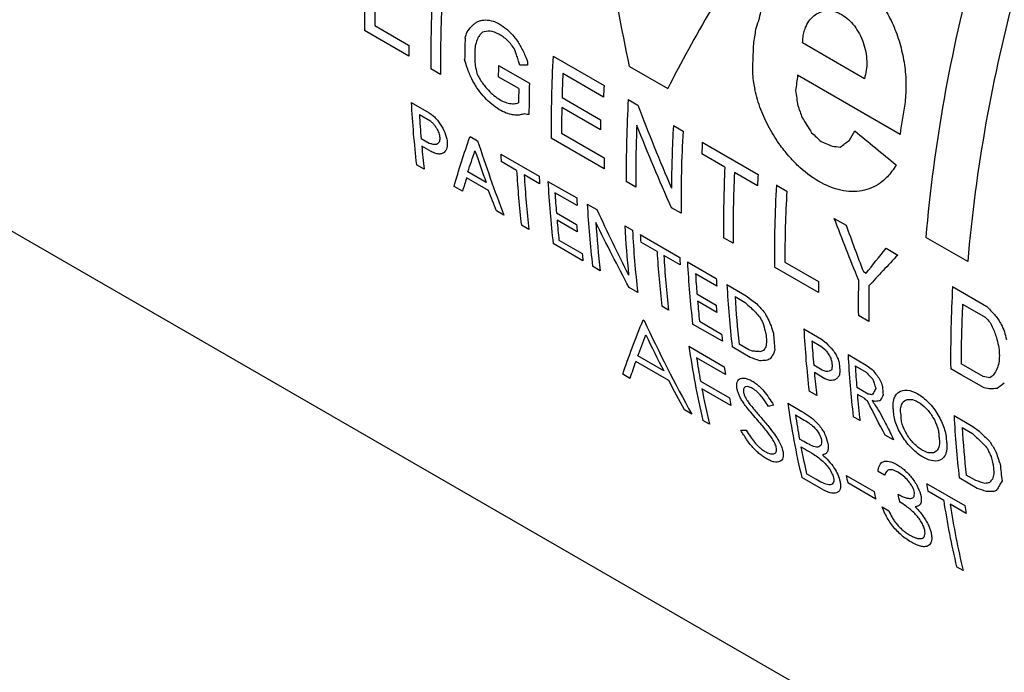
# Model space of a CAD drawing. Header units: inches. Extents: x 1 to 129, y 1 to 99.
# Tile 19 of 27: x 14.104 to 14.901, y 12.981 to 13.51. Entities that reach past the tile are written whole.
import ezdxf

# ---------------------------------------------------------------- set-up
doc = ezdxf.new("R2010")
doc.units = ezdxf.units.IN
doc.header["$LTSCALE"] = 2
doc.header["$MEASUREMENT"] = 0

msp = doc.modelspace()

# ---------------------------------------------------------------- linework, layer by layer
for p, q in [((14.39132, 13.50484), (14.41863, 13.48907)), ((14.41869, 13.48011), (14.38286, 13.50079)), ((14.78787, 13.46184), (14.73776, 13.49077)), ((14.4914, 13.47265), (14.5164, 13.45821)), ((14.53564, 13.48007), (14.57697, 13.45621)), ((14.44443, 13.46525), (14.43664, 13.46975)), ((14.57649, 13.44695), (14.54361, 13.46593)), ((14.59762, 13.47162), (14.62849, 13.4538)), ((14.81675, 13.4167), (14.73377, 13.46461)), ((14.50779, 13.45388), (14.49121, 13.46346)), ((13.91785, 13.44166), (15.56665, 12.48982)), ((14.42068, 13.44255), (14.43531, 13.4341)), ((14.54288, 13.44659), (14.57414, 13.42854)), ((14.59649, 13.44494), (14.60423, 13.44047)), ((14.42728, 13.43282), (14.43566, 13.42798)), ((14.51339, 13.43297), (14.51208, 13.43338)), ((14.57395, 13.42049), (14.54268, 13.43854)), ((14.54249, 13.41757), (14.57696, 13.39767)), ((14.6331, 13.42381), (14.64089, 13.41931)), ((14.43536, 13.40925), (14.42871, 13.41309)), ((14.46837, 13.41502), (14.47447, 13.4115)), ((14.57702, 13.3887), (14.5341, 13.41349)), ((14.65653, 13.41028), (14.70166, 13.38423)), ((14.75281, 13.41086), (14.7616, 13.40715)), ((14.43687, 13.40276), (14.42923, 13.40717)), ((14.67479, 13.3902), (14.65605, 13.40102)), ((14.49319, 13.40069), (14.52436, 13.3827)), ((14.50605, 13.38735), (14.49353, 13.39457)), ((14.43117, 13.38847), (14.42491, 13.39208)), ((14.48141, 13.37774), (14.46664, 13.38626)), ((14.70118, 13.37497), (14.68256, 13.38572)), ((14.48341, 13.37106), (14.46558, 13.38135)), ((14.52471, 13.37658), (14.51222, 13.38379)), ((14.53143, 13.37861), (14.55477, 13.36514)), ((14.60269, 13.37388), (14.59494, 13.37836)), ((14.46223, 13.37054), (14.45537, 13.3745)), ((14.55512, 13.35902), (14.53717, 13.36939)), ((14.71653, 13.37564), (14.725, 13.37075)), ((14.49583, 13.35114), (14.4897, 13.35468)), ((14.53831, 13.35302), (14.55468, 13.34357)), ((14.56336, 13.36018), (14.57114, 13.35569)), ((14.63935, 13.35272), (14.63156, 13.35722)), ((14.55517, 13.33762), (14.53881, 13.34706)), ((14.76346, 13.34855), (14.77302, 13.34303)), ((14.5161, 13.33944), (14.50993, 13.343)), ((14.59372, 13.34266), (14.59995, 13.33906)), ((14.54039, 13.33087), (14.55916, 13.32004)), ((14.60628, 13.3354), (14.63821, 13.31698)), ((14.61986, 13.32165), (14.60663, 13.32928)), ((14.6815, 13.32839), (14.67373, 13.33288)), ((14.87153, 13.3135), (14.8376, 13.33308)), ((14.55981, 13.31421), (14.53566, 13.32815)), ((14.80542, 13.32432), (14.81484, 13.31889)), ((14.63855, 13.31086), (14.6253, 13.3185)), ((14.64445, 13.31337), (14.66782, 13.29988)), ((14.7234, 13.31313), (14.75071, 13.29737)), ((14.57381, 13.30612), (14.56759, 13.30972)), ((14.75077, 13.2884), (14.71499, 13.30906)), ((14.78701, 13.30544), (14.78922, 13.30417)), ((14.66816, 13.29376), (14.65102, 13.30366)), ((14.60418, 13.28859), (14.5972, 13.29262)), ((14.67647, 13.29489), (14.692, 13.28592)), ((14.85928, 13.29323), (14.8871, 13.27717)), ((14.65217, 13.28729), (14.66775, 13.2783)), ((14.66825, 13.27234), (14.65267, 13.28134)), ((14.68304, 13.28518), (14.69127, 13.28042)), ((14.692, 13.28592), (14.69664, 13.28235)), ((14.69664, 13.28235), (14.70069, 13.27924)), ((14.62918, 13.27416), (14.62374, 13.2773)), ((14.86732, 13.27905), (14.8858, 13.26839)), ((14.60861, 13.26627), (14.60937, 13.26583)), ((14.79141, 13.26494), (14.78294, 13.26983)), ((14.67284, 13.24895), (14.64868, 13.2629)), ((14.65425, 13.26515), (14.67219, 13.25479)), ((14.73879, 13.25891), (14.75314, 13.25062)), ((14.74534, 13.24921), (14.7526, 13.24502)), ((14.75314, 13.25062), (14.75677, 13.24763)), ((14.64563, 13.2449), (14.67434, 13.22832)), ((14.6954, 13.23593), (14.68069, 13.24442)), ((14.69413, 13.24212), (14.68626, 13.24667)), ((14.69721, 13.24101), (14.69413, 13.24212)), ((14.7526, 13.24502), (14.75627, 13.24211)), ((14.6253, 13.2249), (14.60425, 13.23706)), ((14.67528, 13.22198), (14.65187, 13.2355)), ((14.77458, 13.23825), (14.78938, 13.22971)), ((14.62932, 13.21717), (14.60261, 13.23259)), ((14.75373, 13.22546), (14.74676, 13.22948)), ((14.75682, 13.22439), (14.75373, 13.22546)), ((14.78042, 13.22896), (14.78923, 13.22387)), ((14.78938, 13.22971), (14.79409, 13.22609)), ((14.86626, 13.22173), (14.85774, 13.22665)), ((14.88403, 13.2204), (14.86621, 13.23069)), ((14.59783, 13.21891), (14.59205, 13.22224)), ((14.75582, 13.21863), (14.74729, 13.22356)), ((14.75976, 13.21705), (14.75582, 13.21863)), ((14.88474, 13.21115), (14.86626, 13.22173)), ((14.65501, 13.21669), (14.67843, 13.20317)), ((14.67958, 13.19699), (14.65616, 13.2105)), ((14.79096, 13.20616), (14.78165, 13.21154)), ((14.74922, 13.20486), (14.74302, 13.20844)), ((14.78806, 13.20243), (14.78213, 13.20585)), ((14.72571, 13.19867), (14.73721, 13.19203)), ((14.79661, 13.20021), (14.79401, 13.20098)), ((14.64796, 13.18996), (14.64221, 13.19328)), ((14.73194, 13.18927), (14.73912, 13.18512)), ((14.7843, 13.18461), (14.77881, 13.18778)), ((14.86043, 13.18869), (14.87563, 13.17991)), ((14.66231, 13.18168), (14.65702, 13.18473)), ((14.86702, 13.17896), (14.87542, 13.17412)), ((14.87563, 13.17991), (14.88068, 13.17611)), ((14.73878, 13.16764), (14.73523, 13.16969)), ((14.8113, 13.16893), (14.80475, 13.17271)), ((14.73639, 13.16351), (14.73989, 13.16148)), ((14.75304, 13.1293), (14.7371, 13.1385)), ((14.74853, 13.13709), (14.741, 13.14144)), ((14.77309, 13.14026), (14.79576, 13.12718)), ((14.80421, 13.14039), (14.79892, 13.14345)), ((14.87931, 13.12967), (14.86466, 13.13813)), ((14.87799, 13.13598), (14.87025, 13.14045)), ((14.79698, 13.12105), (14.77432, 13.13414)), ((14.83827, 13.13369), (14.86925, 13.11581)), ((14.85206, 13.11993), (14.83922, 13.12734)), ((14.80231, 13.11463), (14.8076, 13.11158)), ((14.87019, 13.10946), (14.85735, 13.11687)), ((14.8678, 13.06306), (14.86251, 13.06611))]:
    msp.add_line(p, q)
for centre, radius, start, end in [((15.36405, 13.51139), 0.98124, 176.72906, 180.61882), ((15.3805, 13.50619), 0.98919, 176.73881, 180.07808), ((16.09539, 13.22494), 1.26243, 164.78557, 175.08609), ((16.12932, 13.20536), 1.26243, 164.78557, 175.08609), ((15.41782, 13.48034), 0.98124, 176.72906, 180.61882), ((15.42562, 13.47584), 0.98124, 176.72906, 180.61882), ((15.89899, 13.31552), 1.21368, 171.17647, 171.73752), ((15.35073, 13.49079), 0.9321, 180.10584, 180.65689), ((15.44391, 13.46429), 0.98001, 178.21736, 179.22716), ((15.45404, 13.45956), 0.98206, 178.35467, 178.95221), ((15.46701, 13.44866), 0.97591, 178.59159, 179.1314), ((15.52338, 13.43435), 1.00921, 177.67989, 177.81731), ((15.51528, 13.42408), 0.98124, 176.72906, 180.61882), ((15.54922, 13.41813), 1.00675, 177.2783, 178.3801), ((15.90893, 13.29827), 1.18688, 171.94341, 172.54733), ((15.47788, 13.43449), 0.96177, 178.5866, 180.10079), ((15.46553, 13.43936), 0.95785, 179.13091, 179.82845), ((15.60678, 13.39802), 1.03145, 176.76568, 177.28067), ((15.23601, 13.48544), 0.81646, 183.01118, 186.56575), ((15.57613, 13.38896), 0.98124, 176.72906, 180.61882), ((16.02309, 13.24589), 1.21838, 170.69605, 171.94062), ((15.2585, 13.4829), 0.83272, 183.44818, 184.80934), ((15.50045, 13.41929), 0.95796, 178.84829, 180.10262), ((15.55688, 13.40079), 0.98313, 178.38261, 178.85168), ((15.57004, 13.38461), 0.96741, 177.65946, 180.63503), ((15.6268, 13.3673), 0.99531, 176.74526, 179.66495), ((15.62053, 13.36332), 0.98124, 176.72906, 180.61882), ((15.68634, 13.35209), 1.03145, 176.76568, 177.28067), ((15.21578, 13.47916), 0.78984, 185.22929, 186.59292), ((15.34697, 13.44606), 0.85499, 183.04157, 183.45234), ((15.50906, 13.39939), 0.9321, 180.10584, 180.65689), ((15.31594, 13.43587), 0.81134, 183.42864, 186.57275), ((15.64709, 13.34355), 0.97342, 177.25317, 180.62848), ((15.65486, 13.33907), 0.97342, 177.25317, 180.62848), ((15.32211, 13.43231), 0.81134, 183.42864, 186.57275), ((15.37815, 13.42806), 0.85499, 183.04157, 183.45234), ((15.34676, 13.4215), 0.81646, 183.01118, 186.56575), ((15.73146, 13.32603), 1.03145, 176.76568, 177.28067), ((15.37128, 13.41967), 0.83563, 183.44963, 184.57476), ((15.69617, 13.31966), 0.98124, 176.72906, 180.61882), ((15.71258, 13.31448), 0.98919, 176.73881, 180.07808), ((15.40856, 13.41051), 0.85499, 183.04157, 183.45234), ((15.37869, 13.40307), 0.81646, 183.01118, 186.56575), ((15.33343, 13.4165), 0.79764, 184.99384, 186.1622), ((15.37554, 13.39857), 0.80704, 183.78291, 186.57799), ((15.36863, 13.40874), 0.81656, 184.57749, 184.99675), ((15.41809, 13.38619), 0.82552, 183.02288, 185.81445), ((15.41528, 13.38195), 0.81646, 183.01118, 186.56575), ((15.46007, 13.38077), 0.85499, 183.04157, 183.45234), ((15.42975, 13.37017), 0.81134, 183.42864, 186.57275), ((15.33366, 13.4037), 0.779, 186.16512, 186.59705), ((15.4352, 13.36703), 0.81134, 183.42864, 186.57275), ((15.49199, 13.36234), 0.85499, 183.04157, 183.45234), ((15.45978, 13.35626), 0.81646, 183.01118, 186.56575), ((15.48513, 13.35394), 0.83563, 183.44963, 184.57476), ((15.5216, 13.34525), 0.85499, 183.04157, 183.45234), ((15.68281, 13.29909), 0.9321, 180.10584, 180.65689), ((15.73218, 13.2806), 0.9493, 178.90077, 180.64989), ((15.49179, 13.33778), 0.81646, 183.01118, 186.56575), ((15.74064, 13.27571), 0.9493, 178.90077, 180.64989), ((15.83892, 13.23725), 0.98124, 176.72906, 180.61882), ((15.44728, 13.35077), 0.79764, 184.99384, 186.1622), ((15.498, 13.33409), 0.81643, 183.43476, 186.14715), ((15.48171, 13.34346), 0.81656, 184.57749, 184.99675), ((15.84755, 13.23217), 0.98134, 177.26156, 180.08624), ((15.55412, 13.3018), 0.81646, 183.01118, 186.56575), ((15.44669, 13.33845), 0.779, 186.16512, 186.59705), ((15.5222, 13.32023), 0.81678, 184.55978, 184.99671), ((15.52907, 13.31658), 0.81725, 184.28607, 185.23161), ((15.57655, 13.29929), 0.83272, 183.44818, 184.80934), ((15.32635, 13.34264), 0.6877, 188.17139, 193.27474), ((15.35559, 13.34352), 0.71196, 188.72716, 190.26145), ((15.58991, 13.28114), 0.81646, 183.01118, 186.56575), ((15.39967, 13.33324), 0.73288, 188.23045, 188.7321), ((15.59269, 13.29029), 0.83325, 183.99271, 184.22281), ((15.59963, 13.28678), 0.83401, 183.86668, 184.28783), ((15.61362, 13.27918), 0.83471, 183.4492, 184.64832), ((15.53384, 13.29555), 0.78984, 185.22929, 186.59292), ((15.30741, 13.33443), 0.66294, 190.77379, 193.32146), ((15.63772, 13.26673), 0.83701, 183.71526, 184.199), ((15.35887, 13.32642), 0.69151, 190.26642, 190.78789), ((15.57104, 13.27553), 0.79198, 185.04688, 186.59161), ((15.40642, 13.29641), 0.6877, 188.17139, 193.27474), ((15.43503, 13.29719), 0.71132, 188.72668, 190.32588), ((15.67567, 13.23157), 0.81637, 183.01105, 186.57289), ((15.68198, 13.22788), 0.81643, 183.43476, 186.14715), ((15.39169, 13.28905), 0.66722, 190.84551, 192.78144), ((15.70466, 13.21377), 0.81506, 184.61173, 185.0863), ((15.43703, 13.26993), 0.67648, 191.05053, 191.57969), ((15.56361, 13.2386), 0.73288, 188.23045, 188.7321), ((15.45969, 13.25684), 0.67648, 191.05053, 191.57969), ((15.49685, 13.24771), 0.69278, 190.2016, 190.72243), ((15.52692, 13.223), 0.68269, 188.68426, 193.28652), ((15.53221, 13.21995), 0.68269, 188.68426, 193.28652), ((15.59458, 13.22072), 0.73288, 188.23045, 188.7321)]:
    msp.add_arc(centre, radius, start, end)
for points in [[(14.59762, 13.47162), (14.58439, 13.53362), (14.57507, 13.59744), (14.56955, 13.66219)], [(14.7045, 13.58429), (14.67533, 13.53957), (14.64995, 13.49578), (14.62849, 13.4538)], [(14.46589, 13.49983), (14.46719, 13.50137), (14.46851, 13.50291), (14.46983, 13.50445)], [(14.70191, 13.50844), (14.70116, 13.50619), (14.70041, 13.50394), (14.69967, 13.50169)], [(14.70277, 13.51097), (14.70248, 13.51013), (14.7022, 13.50928), (14.70191, 13.50844)], [(14.46437, 13.49478), (14.46487, 13.49646), (14.46538, 13.49814), (14.46589, 13.49983)], [(14.47635, 13.49751), (14.47575, 13.49661), (14.47515, 13.49572), (14.47456, 13.49483)], [(14.47837, 13.49952), (14.47769, 13.49885), (14.47702, 13.49818), (14.47635, 13.49751)], [(14.47337, 13.49099), (14.47304, 13.48991), (14.47271, 13.48884), (14.47239, 13.48776)], [(14.47456, 13.49483), (14.47416, 13.49354), (14.47376, 13.49226), (14.47337, 13.49099)], [(14.6979, 13.48994), (14.69771, 13.48559), (14.69754, 13.48126), (14.69739, 13.47693)], [(14.50577, 13.48211), (14.50543, 13.48316), (14.5051, 13.48421), (14.50476, 13.48526)], [(14.50639, 13.48017), (14.50618, 13.48082), (14.50597, 13.48146), (14.50577, 13.48211)], [(14.46604, 13.47052), (14.46535, 13.47285), (14.46467, 13.47518), (14.46399, 13.47751)], [(14.47215, 13.47752), (14.47227, 13.47588), (14.47239, 13.47423), (14.47251, 13.47259)], [(14.47251, 13.47259), (14.47297, 13.47038), (14.47344, 13.46818), (14.47391, 13.46597)], [(14.50768, 13.47616), (14.50725, 13.47749), (14.50682, 13.47883), (14.50639, 13.48017)], [(14.50878, 13.47281), (14.50841, 13.47392), (14.50805, 13.47504), (14.50768, 13.47616)], [(14.51489, 13.47278), (14.51285, 13.47279), (14.51081, 13.4728), (14.50878, 13.47281)], [(14.51306, 13.48047), (14.5137, 13.47872), (14.51434, 13.47696), (14.51499, 13.4752)], [(14.69739, 13.47693), (14.69726, 13.47309), (14.69715, 13.46925), (14.69706, 13.46543)], [(14.46968, 13.46177), (14.46846, 13.46468), (14.46724, 13.4676), (14.46604, 13.47052)], [(14.69706, 13.46543), (14.6974, 13.46315), (14.69775, 13.46087), (14.69811, 13.45859)], [(14.69811, 13.45859), (14.69838, 13.45672), (14.69866, 13.45484), (14.69894, 13.45297)], [(14.73208, 13.45221), (14.73268, 13.44813), (14.73329, 13.44404), (14.73392, 13.43997)], [(14.51611, 13.4328), (14.5152, 13.43286), (14.5143, 13.43291), (14.51339, 13.43297)], [(14.60423, 13.44047), (14.61289, 13.41779), (14.62198, 13.39533), (14.63151, 13.37312)], [(14.73392, 13.43997), (14.73508, 13.43671), (14.73625, 13.43345), (14.73742, 13.43019)], [(14.73742, 13.43019), (14.73997, 13.42614), (14.74253, 13.42209), (14.7451, 13.41804)], [(14.63156, 13.35722), (14.62175, 13.37927), (14.61237, 13.40158), (14.60344, 13.42411)], [(14.7451, 13.41804), (14.74767, 13.41565), (14.75024, 13.41325), (14.75281, 13.41086)], [(14.77571, 13.41196), (14.77715, 13.41447), (14.77861, 13.41699), (14.78007, 13.41951)], [(14.78007, 13.41951), (14.79121, 13.41033), (14.80236, 13.40115), (14.81351, 13.39197)], [(14.43702, 13.40901), (14.43647, 13.40909), (14.43592, 13.40917), (14.43536, 13.40925)], [(14.45537, 13.3745), (14.4592, 13.38766), (14.46353, 13.40118), (14.46837, 13.41502)], [(14.47447, 13.4115), (14.48109, 13.39105), (14.48821, 13.37092), (14.49583, 13.35114)], [(14.7683, 13.40638), (14.77076, 13.40823), (14.77323, 13.41009), (14.77571, 13.41196)], [(14.46664, 13.38626), (14.46846, 13.39193), (14.47037, 13.39767), (14.47236, 13.40346)], [(14.47236, 13.40346), (14.47529, 13.39483), (14.47831, 13.38625), (14.48141, 13.37774)], [(14.7616, 13.40715), (14.76383, 13.40689), (14.76607, 13.40663), (14.7683, 13.40638)], [(14.46558, 13.38135), (14.46443, 13.37772), (14.46331, 13.37412), (14.46223, 13.37054)], [(14.4897, 13.35468), (14.48757, 13.36011), (14.48547, 13.36557), (14.48341, 13.37106)], [(14.57114, 13.35569), (14.57939, 13.33777), (14.58795, 13.32006), (14.59682, 13.30256)], [(14.5972, 13.29262), (14.58792, 13.30998), (14.57894, 13.32755), (14.57026, 13.34533)], [(14.78306, 13.29881), (14.77629, 13.31526), (14.76975, 13.33185), (14.76346, 13.34855)], [(14.77302, 13.34303), (14.77755, 13.33043), (14.78221, 13.3179), (14.78701, 13.30544)], [(14.78922, 13.30417), (14.79448, 13.31081), (14.79988, 13.31753), (14.80542, 13.32432)], [(14.81484, 13.31889), (14.80683, 13.31044), (14.79906, 13.30212), (14.79152, 13.29392)], [(14.69127, 13.28042), (14.69277, 13.27903), (14.69426, 13.27763), (14.69575, 13.27623)], [(14.69575, 13.27623), (14.69707, 13.275), (14.69839, 13.27377), (14.69971, 13.27254)], [(14.70069, 13.27924), (14.7028, 13.27683), (14.70493, 13.27443), (14.70705, 13.27202)], [(14.8871, 13.27717), (14.88842, 13.27574), (14.88974, 13.27431), (14.89105, 13.27288)], [(14.59205, 13.22224), (14.59677, 13.23626), (14.60229, 13.25095), (14.60861, 13.26627)], [(14.60937, 13.26583), (14.62143, 13.23991), (14.63429, 13.2146), (14.64796, 13.18996)], [(14.69971, 13.27254), (14.70076, 13.27129), (14.70181, 13.27003), (14.70287, 13.26877)], [(14.70287, 13.26877), (14.70377, 13.26717), (14.70467, 13.26557), (14.70557, 13.26397)], [(14.70705, 13.27202), (14.70792, 13.27041), (14.70879, 13.26879), (14.70966, 13.26718)], [(14.70966, 13.26718), (14.71049, 13.26529), (14.71133, 13.26341), (14.71218, 13.26152)], [(14.8858, 13.26839), (14.88707, 13.26695), (14.88834, 13.26552), (14.88961, 13.26408)], [(14.70557, 13.26397), (14.70621, 13.26167), (14.70685, 13.25937), (14.7075, 13.25707)], [(14.71218, 13.26152), (14.71282, 13.25951), (14.71346, 13.25751), (14.71411, 13.2555)], [(14.60425, 13.23706), (14.60631, 13.24263), (14.60848, 13.2483), (14.61077, 13.25405)], [(14.61077, 13.25405), (14.6155, 13.24424), (14.62034, 13.23452), (14.6253, 13.2249)], [(14.7075, 13.25707), (14.70767, 13.25648), (14.70784, 13.25589), (14.70801, 13.25529)], [(14.70611, 13.24147), (14.70515, 13.24115), (14.7042, 13.24084), (14.70325, 13.24052)], [(14.70806, 13.2444), (14.70741, 13.24342), (14.70675, 13.24244), (14.70611, 13.24147)], [(14.70853, 13.24909), (14.70837, 13.24752), (14.70821, 13.24596), (14.70806, 13.2444)], [(14.71523, 13.24206), (14.71484, 13.24093), (14.71445, 13.23979), (14.71407, 13.23865)], [(14.75627, 13.24211), (14.75686, 13.24124), (14.75744, 13.24037), (14.75803, 13.23951)], [(14.75677, 13.24763), (14.75862, 13.2457), (14.76047, 13.24377), (14.76232, 13.24185)], [(14.76232, 13.24185), (14.76316, 13.24055), (14.764, 13.23925), (14.76484, 13.23795)], [(14.70299, 13.23317), (14.70046, 13.23409), (14.69793, 13.23501), (14.6954, 13.23593)], [(14.70026, 13.24062), (14.69924, 13.24075), (14.69822, 13.24088), (14.69721, 13.24101)], [(14.70325, 13.24052), (14.70225, 13.24055), (14.70125, 13.24059), (14.70026, 13.24062)], [(14.70808, 13.23334), (14.70638, 13.23328), (14.70469, 13.23323), (14.70299, 13.23317)], [(14.71148, 13.23466), (14.71034, 13.23422), (14.70921, 13.23378), (14.70808, 13.23334)], [(14.71407, 13.23865), (14.7132, 13.23732), (14.71234, 13.23599), (14.71148, 13.23466)], [(14.75803, 13.23951), (14.75839, 13.23898), (14.75875, 13.23845), (14.7591, 13.23793)], [(14.7591, 13.23793), (14.75958, 13.23706), (14.76005, 13.23619), (14.76053, 13.23533)], [(14.76053, 13.23533), (14.76084, 13.23431), (14.76115, 13.23329), (14.76146, 13.23227)], [(14.76484, 13.23795), (14.7654, 13.23676), (14.76595, 13.23556), (14.76652, 13.23436)], [(14.76652, 13.23436), (14.76685, 13.23308), (14.76718, 13.23181), (14.76752, 13.23054)], [(14.60261, 13.23259), (14.60093, 13.22796), (14.59934, 13.2234), (14.59783, 13.21891)], [(14.76134, 13.22599), (14.7607, 13.22552), (14.76006, 13.22505), (14.75942, 13.22459)], [(14.7617, 13.22893), (14.76158, 13.22795), (14.76146, 13.22697), (14.76134, 13.22599)], [(14.79409, 13.22609), (14.79543, 13.22445), (14.79678, 13.22281), (14.79813, 13.22117)], [(14.75942, 13.22459), (14.75855, 13.22452), (14.75768, 13.22446), (14.75682, 13.22439)], [(14.76338, 13.21742), (14.7626, 13.21734), (14.76183, 13.21726), (14.76105, 13.21718)], [(14.76542, 13.21871), (14.76474, 13.21828), (14.76406, 13.21785), (14.76338, 13.21742)], [(14.76744, 13.22099), (14.76676, 13.22023), (14.76609, 13.21947), (14.76542, 13.21871)], [(14.76795, 13.22442), (14.76778, 13.22327), (14.76761, 13.22213), (14.76744, 13.22099)], [(14.78923, 13.22387), (14.79035, 13.22269), (14.79146, 13.22152), (14.79258, 13.22034)], [(14.79258, 13.22034), (14.79324, 13.21965), (14.79389, 13.21895), (14.79455, 13.21826)], [(14.79455, 13.21826), (14.7949, 13.2172), (14.79526, 13.21613), (14.79561, 13.21507)], [(14.79813, 13.22117), (14.79899, 13.21986), (14.79984, 13.21856), (14.8007, 13.21725)], [(14.88956, 13.21937), (14.88772, 13.21972), (14.88587, 13.22006), (14.88403, 13.2204)], [(14.64221, 13.19328), (14.63783, 13.20118), (14.63354, 13.20914), (14.62932, 13.21717)], [(14.76105, 13.21718), (14.76062, 13.21714), (14.76019, 13.21709), (14.75976, 13.21705)], [(14.79561, 13.21507), (14.7961, 13.21363), (14.79659, 13.21219), (14.79708, 13.21075)], [(14.79708, 13.21075), (14.79681, 13.21016), (14.79654, 13.20957), (14.79627, 13.20898)], [(14.8007, 13.21725), (14.80129, 13.21566), (14.80188, 13.21408), (14.80247, 13.21249)], [(14.89017, 13.21033), (14.88836, 13.2106), (14.88655, 13.21087), (14.88474, 13.21115)], [(14.89538, 13.21071), (14.89364, 13.21058), (14.8919, 13.21046), (14.89017, 13.21033)], [(14.90118, 13.21507), (14.89923, 13.21361), (14.8973, 13.21215), (14.89538, 13.21071)], [(14.79057, 13.20015), (14.78973, 13.20091), (14.78889, 13.20167), (14.78806, 13.20243)], [(14.79407, 13.20561), (14.79303, 13.20579), (14.792, 13.20598), (14.79096, 13.20616)], [(14.79627, 13.20898), (14.79554, 13.20785), (14.7948, 13.20673), (14.79407, 13.20561)], [(14.80295, 13.20544), (14.8022, 13.20387), (14.80145, 13.20231), (14.80071, 13.20075)], [(14.71421, 13.1972), (14.71281, 13.19686), (14.71142, 13.19652), (14.71003, 13.19619)], [(14.80475, 13.17271), (14.79994, 13.1818), (14.79521, 13.19094), (14.79057, 13.20015)], [(14.79401, 13.20098), (14.7946, 13.20011), (14.79519, 13.19924), (14.79578, 13.19838)], [(14.79578, 13.19838), (14.79732, 13.19594), (14.79886, 13.19352), (14.8004, 13.19109)], [(14.80071, 13.20075), (14.79934, 13.20057), (14.79797, 13.20039), (14.79661, 13.20021)], [(14.8004, 13.19109), (14.80163, 13.18867), (14.80287, 13.18626), (14.80411, 13.18384)], [(14.80411, 13.18384), (14.8062, 13.1798), (14.80829, 13.17577), (14.81041, 13.17176)], [(14.68769, 13.17684), (14.68913, 13.17688), (14.69058, 13.17692), (14.69203, 13.17696)], [(14.81041, 13.17176), (14.8107, 13.17081), (14.811, 13.16987), (14.8113, 13.16893)], [(14.87542, 13.17412), (14.87684, 13.17276), (14.87827, 13.1714), (14.87969, 13.17005)], [(14.87969, 13.17005), (14.88124, 13.16858), (14.88279, 13.16711), (14.88433, 13.16564)], [(14.88068, 13.17611), (14.88359, 13.17328), (14.8865, 13.17046), (14.88942, 13.16764)], [(14.88433, 13.16564), (14.88537, 13.16444), (14.8864, 13.16325), (14.88744, 13.16206)], [(14.88744, 13.16206), (14.88788, 13.16107), (14.88832, 13.16007), (14.88876, 13.15908)], [(14.88942, 13.16764), (14.89098, 13.16508), (14.89255, 13.16253), (14.89412, 13.15998)], [(14.88876, 13.15908), (14.88937, 13.15789), (14.88997, 13.1567), (14.89058, 13.15551)], [(14.89058, 13.15551), (14.89093, 13.15393), (14.89129, 13.15235), (14.89165, 13.15077)], [(14.89412, 13.15998), (14.89533, 13.15647), (14.89655, 13.15296), (14.89779, 13.14947)], [(14.89165, 13.15077), (14.89184, 13.14992), (14.89204, 13.14908), (14.89223, 13.14823)], [(14.89779, 13.14947), (14.89828, 13.14488), (14.8988, 13.14031), (14.89935, 13.13577)], [(14.8928, 13.14151), (14.89238, 13.14005), (14.89195, 13.13859), (14.89153, 13.13714)], [(14.88563, 13.13372), (14.88308, 13.13447), (14.88054, 13.13523), (14.87799, 13.13598)], [(14.88672, 13.12711), (14.88425, 13.12796), (14.88178, 13.12882), (14.87931, 13.12967)], [(14.88898, 13.13432), (14.88786, 13.13412), (14.88675, 13.13392), (14.88563, 13.13372)], [(14.89153, 13.13714), (14.89068, 13.13619), (14.88983, 13.13525), (14.88898, 13.13432)], [(14.89651, 13.13093), (14.89592, 13.12993), (14.89534, 13.12892), (14.89476, 13.12792)], [(14.89935, 13.13577), (14.8984, 13.13415), (14.89745, 13.13254), (14.89651, 13.13093)], [(14.89214, 13.12709), (14.89033, 13.12709), (14.88852, 13.1271), (14.88672, 13.12711)], [(14.89476, 13.12792), (14.89388, 13.12764), (14.89301, 13.12737), (14.89214, 13.12709)]]:
    msp.add_open_spline(points, degree=3)
for points, knots in [([(14.70277, 13.51097), (14.70329, 13.51325), (14.70435, 13.51777), (14.70663, 13.52407), (14.70941, 13.52993), (14.7138, 13.53707), (14.72047, 13.54468), (14.73006, 13.55118), (14.74079, 13.55495), (14.75603, 13.55595), (14.77587, 13.54977), (14.79362, 13.53426), (14.8051, 13.51782), (14.81211, 13.50382), (14.81736, 13.48875), (14.82057, 13.47317), (14.82195, 13.45756), (14.82115, 13.44777), (14.82074, 13.44286)], [0, 0, 0, 0, 0.031534, 0.062733, 0.093881, 0.125267, 0.187831, 0.250395, 0.312959, 0.375523, 0.500074, 0.624624, 0.687189, 0.749753, 0.812317, 0.874881, 0.937212, 1, 1, 1, 1]), ([(14.73776, 13.49077), (14.73785, 13.49241), (14.73803, 13.49565), (14.73901, 13.5002), (14.74075, 13.50503), (14.74357, 13.50981), (14.74912, 13.51515), (14.75804, 13.51811), (14.76974, 13.5148), (14.78022, 13.50529), (14.78635, 13.49366), (14.78907, 13.48355), (14.7899, 13.47589), (14.78963, 13.46843), (14.78846, 13.46405), (14.78787, 13.46184)], [0, 0, 0, 0, 0.042206, 0.083827, 0.125752, 0.188245, 0.250874, 0.375557, 0.50009, 0.624642, 0.749281, 0.811825, 0.874172, 0.936745, 1, 1, 1, 1]), ([(14.46983, 13.50445), (14.47049, 13.50514), (14.4718, 13.50651), (14.47413, 13.50798), (14.4767, 13.50899), (14.48042, 13.50963), (14.48551, 13.50921), (14.49193, 13.50657), (14.49828, 13.50213), (14.50413, 13.49601), (14.50931, 13.4887), (14.5118, 13.48323), (14.51306, 13.48048)], [0, 0, 0, 0, 0.063415, 0.125648, 0.18764, 0.250341, 0.375295, 0.500245, 0.6252, 0.75015, 0.874258, 1, 1, 1, 1]), ([(14.50476, 13.48526), (14.5038, 13.48666), (14.5019, 13.4894), (14.49867, 13.49293), (14.49525, 13.49586), (14.49053, 13.49882), (14.48445, 13.50105), (14.4804, 13.50003), (14.47837, 13.49952)], [0, 0, 0, 0, 0.127883, 0.251506, 0.374633, 0.501073, 0.7497, 1, 1, 1, 1]), ([(14.47391, 13.46597), (14.47461, 13.46464), (14.47599, 13.462), (14.47842, 13.45825), (14.48151, 13.4542), (14.48538, 13.45005), (14.49002, 13.44629), (14.49474, 13.44348), (14.49937, 13.44184), (14.5038, 13.44127), (14.50639, 13.44191), (14.50769, 13.44222)], [0, 0, 0, 0, 0.084514, 0.167746, 0.251112, 0.375363, 0.500119, 0.624764, 0.748952, 0.873679, 1, 1, 1, 1]), ([(14.51208, 13.43338), (14.51104, 13.43304), (14.50898, 13.43236), (14.50552, 13.43218), (14.50128, 13.43269), (14.49615, 13.43436), (14.49024, 13.43767), (14.48439, 13.44221), (14.47887, 13.44789), (14.4738, 13.45444), (14.47105, 13.45932), (14.46968, 13.46177)], [0, 0, 0, 0, 0.0843677, 0.1675488, 0.2509643, 0.3753284, 0.5001197, 0.6248179, 0.7491761, 0.8739577, 1, 1, 1, 1]), ([(14.81351, 13.39197), (14.81243, 13.39022), (14.81027, 13.38671), (14.80649, 13.38224), (14.80165, 13.37777), (14.7955, 13.37383), (14.78535, 13.37016), (14.77117, 13.36983), (14.7531, 13.37627), (14.73825, 13.3869), (14.72729, 13.39798), (14.71883, 13.40854), (14.71068, 13.42144), (14.70344, 13.43682), (14.70046, 13.44755), (14.69894, 13.45297)], [0, 0, 0, 0, 0.04182, 0.083436, 0.125228, 0.187756, 0.250308, 0.375126, 0.499914, 0.624704, 0.687285, 0.749839, 0.833484, 0.915842, 1, 1, 1, 1]), ([(14.43531, 13.4341), (14.43626, 13.43344), (14.43811, 13.43215), (14.44078, 13.42958), (14.44322, 13.42662), (14.4461, 13.42228), (14.44893, 13.41637), (14.45017, 13.40972), (14.44954, 13.40427), (14.44698, 13.40148), (14.44384, 13.40057), (14.44055, 13.40095), (14.43811, 13.40215), (14.43687, 13.40276)], [0, 0, 0, 0, 0.064166, 0.125731, 0.187088, 0.250651, 0.375431, 0.50021, 0.62499, 0.74977, 0.833183, 0.914722, 1, 1, 1, 1]), ([(14.43566, 13.42798), (14.43636, 13.42742), (14.43774, 13.42632), (14.43964, 13.42413), (14.44153, 13.4213), (14.44319, 13.41779), (14.44394, 13.41404), (14.44368, 13.41089), (14.44226, 13.40891), (14.44, 13.40807), (14.43802, 13.40869), (14.43702, 13.40901)], [0, 0, 0, 0, 0.0852899, 0.1671701, 0.2504917, 0.3754511, 0.5004079, 0.6253673, 0.7503241, 0.8734195, 1, 1, 1, 1]), ([(14.89105, 13.27288), (14.89202, 13.27188), (14.89392, 13.26991), (14.89648, 13.26641), (14.89905, 13.26202), (14.90146, 13.25658), (14.90238, 13.25249), (14.90285, 13.25043)], [0, 0, 0, 0, 0.168628, 0.333592, 0.499476, 0.747731, 1, 1, 1, 1]), ([(14.88961, 13.26408), (14.89038, 13.26262), (14.89193, 13.2597), (14.89379, 13.25514), (14.89553, 13.24979), (14.89684, 13.24371), (14.89731, 13.23723), (14.89683, 13.23131), (14.89534, 13.22625), (14.89297, 13.22207), (14.8907, 13.22028), (14.88956, 13.21937)], [0, 0, 0, 0, 0.083947, 0.166979, 0.250533, 0.375232, 0.500128, 0.624817, 0.749075, 0.873815, 1, 1, 1, 1]), ([(14.68462, 13.21071), (14.68453, 13.2117), (14.68436, 13.21361), (14.68477, 13.21595), (14.68572, 13.21768), (14.68712, 13.21868), (14.68879, 13.21912), (14.69084, 13.21912), (14.69356, 13.21844), (14.69577, 13.21733), (14.69694, 13.21674)], [0, 0, 0, 0, 0.134102, 0.258721, 0.378795, 0.499817, 0.598384, 0.699597, 0.840703, 1, 1, 1, 1]), ([(14.68949, 13.19952), (14.68885, 13.20055), (14.68767, 13.20246), (14.68623, 13.20532), (14.68519, 13.20807), (14.68481, 13.20981), (14.68462, 13.21071)], [0, 0, 0, 0, 0.269255, 0.500144, 0.741927, 1, 1, 1, 1]), ([(14.69728, 13.21072), (14.69616, 13.21127), (14.69407, 13.2123), (14.69185, 13.21236), (14.69063, 13.21168), (14.68998, 13.21083), (14.68973, 13.20954), (14.68982, 13.20849), (14.68986, 13.20792)], [0, 0, 0, 0, 0.26884, 0.498978, 0.627615, 0.749714, 0.862525, 1, 1, 1, 1]), ([(14.69694, 13.21674), (14.69793, 13.2161), (14.6998, 13.2149), (14.70306, 13.21222), (14.70836, 13.20661), (14.7118, 13.20108), (14.71421, 13.1972)], [0, 0, 0, 0, 0.152046, 0.286798, 0.500384, 1, 1, 1, 1]), ([(14.71003, 13.19619), (14.70899, 13.19779), (14.70718, 13.2006), (14.70428, 13.20467), (14.70097, 13.20822), (14.69854, 13.20987), (14.69728, 13.21072)], [0, 0, 0, 0, 0.2868, 0.501436, 0.741162, 1, 1, 1, 1]), ([(14.81138, 13.19289), (14.81125, 13.19402), (14.811, 13.19624), (14.81114, 13.19928), (14.81176, 13.20244), (14.81316, 13.20547), (14.81638, 13.20869), (14.82227, 13.21006), (14.83106, 13.20701), (14.84005, 13.19979), (14.8465, 13.1913), (14.85039, 13.18398), (14.85255, 13.17843), (14.85397, 13.173), (14.85418, 13.16976), (14.85429, 13.16812)], [0, 0, 0, 0, 0.042398, 0.084114, 0.125932, 0.188224, 0.250777, 0.375522, 0.500081, 0.624661, 0.749357, 0.811846, 0.874091, 0.936619, 1, 1, 1, 1]), ([(14.68986, 13.20792), (14.69005, 13.2071), (14.69042, 13.2055), (14.69157, 13.20298), (14.69317, 13.20041), (14.69439, 13.19873), (14.69508, 13.19779)], [0, 0, 0, 0, 0.2566203, 0.4996028, 0.7176947, 1, 1, 1, 1]), ([(14.81752, 13.18935), (14.8174, 13.19018), (14.81714, 13.19185), (14.81716, 13.19413), (14.81768, 13.19754), (14.81988, 13.20113), (14.825, 13.20243), (14.83144, 13.20021), (14.83807, 13.19488), (14.84372, 13.18737), (14.84681, 13.18042), (14.84805, 13.17518), (14.84811, 13.17285), (14.84815, 13.17167)], [0, 0, 0, 0, 0.042041, 0.083662, 0.125711, 0.25047, 0.375985, 0.500081, 0.62489, 0.7497, 0.873688, 0.936258, 1, 1, 1, 1]), ([(14.70065, 13.18573), (14.699, 13.18764), (14.69607, 13.19104), (14.69229, 13.19562), (14.69031, 13.19837), (14.68949, 13.19952)], [0, 0, 0, 0, 0.427307, 0.760046, 1, 1, 1, 1]), ([(14.69508, 13.19778), (14.69608, 13.19656), (14.69903, 13.19297), (14.70207, 13.18947), (14.70407, 13.18718)], [0, 0, 0, 0, 0.341728, 1, 1, 1, 1]), ([(14.71314, 13.17004), (14.7124, 13.1711), (14.71078, 13.17342), (14.70791, 13.17709), (14.70449, 13.18126), (14.70198, 13.18417), (14.70065, 13.18573)], [0, 0, 0, 0, 0.195145, 0.426035, 0.694031, 1, 1, 1, 1]), ([(14.70407, 13.18718), (14.70618, 13.18469), (14.7099, 13.1803), (14.71486, 13.1739), (14.71834, 13.16846), (14.72071, 13.1637), (14.72143, 13.16112), (14.72178, 13.15986)], [0, 0, 0, 0, 0.283146, 0.500372, 0.700231, 0.853242, 1, 1, 1, 1]), ([(14.73721, 13.19203), (14.73947, 13.19066), (14.7429, 13.18859), (14.74746, 13.18488), (14.75167, 13.18045), (14.75629, 13.17358), (14.75761, 13.16856), (14.7583, 13.16596)], [0, 0, 0, 0, 0.2509627, 0.3806978, 0.5017147, 0.7412144, 1, 1, 1, 1]), ([(14.85429, 13.16812), (14.85443, 13.16699), (14.85471, 13.16475), (14.85463, 13.1617), (14.8541, 13.15855), (14.85284, 13.15555), (14.84982, 13.15241), (14.84416, 13.15117), (14.83545, 13.15432), (14.82627, 13.16151), (14.81954, 13.16989), (14.81544, 13.17713), (14.81316, 13.18263), (14.81168, 13.18802), (14.81148, 13.19126), (14.81138, 13.19289)], [0, 0, 0, 0, 0.0423069, 0.0839875, 0.1258419, 0.1882106, 0.2507893, 0.3755291, 0.5000838, 0.6246601, 0.7493504, 0.8118423, 0.8740919, 0.9366221, 1, 1, 1, 1]), ([(14.84815, 13.17167), (14.84832, 13.17078), (14.84866, 13.16901), (14.84876, 13.16659), (14.84843, 13.16297), (14.84643, 13.15917), (14.8414, 13.15779), (14.83479, 13.16009), (14.82783, 13.16563), (14.82184, 13.17338), (14.81864, 13.18049), (14.81747, 13.18582), (14.81751, 13.18817), (14.81752, 13.18935)], [0, 0, 0, 0, 0.0424883, 0.0842525, 0.1261749, 0.2504826, 0.3759892, 0.5000741, 0.6248745, 0.7496748, 0.8736826, 0.9362778, 1, 1, 1, 1]), ([(14.73912, 13.18512), (14.74075, 13.18411), (14.74364, 13.18232), (14.74794, 13.17873), (14.75172, 13.1738), (14.75258, 13.17057), (14.75303, 13.1689)], [0, 0, 0, 0, 0.284165, 0.50217, 0.742581, 1, 1, 1, 1]), ([(14.70854, 13.15371), (14.7075, 13.15436), (14.70548, 13.15563), (14.70244, 13.15801), (14.69954, 13.16066), (14.69605, 13.1644), (14.69192, 13.16987), (14.6892, 13.17436), (14.68769, 13.17684)], [0, 0, 0, 0, 0.13194, 0.257026, 0.378553, 0.500106, 0.722663, 1, 1, 1, 1]), ([(14.69203, 13.17696), (14.69316, 13.17513), (14.69519, 13.17185), (14.69875, 13.16703), (14.70201, 13.16351), (14.70492, 13.16112), (14.70637, 13.16018), (14.70714, 13.15969)], [0, 0, 0, 0, 0.278833, 0.50044, 0.750032, 0.866553, 1, 1, 1, 1]), ([(14.71647, 13.16299), (14.71631, 13.16358), (14.716, 13.16467), (14.71502, 13.16703), (14.7139, 13.16882), (14.71314, 13.17004)], [0, 0, 0, 0, 0.2657414, 0.5000991, 1, 1, 1, 1]), ([(14.70714, 13.15969), (14.70812, 13.15918), (14.71001, 13.15822), (14.71251, 13.15756), (14.71488, 13.15762), (14.71679, 13.15906), (14.71658, 13.16166), (14.71647, 13.16299)], [0, 0, 0, 0, 0.177878, 0.342471, 0.501486, 0.745391, 1, 1, 1, 1]), ([(14.75303, 13.1689), (14.7531, 13.16799), (14.75324, 13.16623), (14.75227, 13.16375), (14.74931, 13.16263), (14.74413, 13.16463), (14.74057, 13.16663), (14.73878, 13.16764)], [0, 0, 0, 0, 0.129336, 0.250178, 0.498574, 0.748707, 1, 1, 1, 1]), ([(14.73989, 13.16148), (14.7421, 13.1602), (14.74579, 13.15807), (14.74954, 13.15546), (14.75105, 13.15441)], [0, 0, 0, 0, 0.597572, 1, 1, 1, 1]), ([(14.7583, 13.16596), (14.75843, 13.16466), (14.75868, 13.16219), (14.75799, 13.15931), (14.75643, 13.15739), (14.75465, 13.15711), (14.75376, 13.15697)], [0, 0, 0, 0, 0.262957, 0.499842, 0.749824, 1, 1, 1, 1]), ([(14.72178, 13.15986), (14.72194, 13.15881), (14.72224, 13.15676), (14.72189, 13.1543), (14.7209, 13.15248), (14.71926, 13.15134), (14.71716, 13.15083), (14.71467, 13.15105), (14.71176, 13.15201), (14.70965, 13.15312), (14.70854, 13.15371)], [0, 0, 0, 0, 0.1271898, 0.2493323, 0.371743, 0.4997042, 0.6278447, 0.749912, 0.8681132, 1, 1, 1, 1]), ([(14.75105, 13.15441), (14.75248, 13.1532), (14.7551, 13.15099), (14.75872, 13.14684), (14.76159, 13.14234), (14.76242, 13.13957), (14.76284, 13.13818)], [0, 0, 0, 0, 0.272484, 0.500634, 0.749554, 1, 1, 1, 1]), ([(14.75376, 13.15697), (14.75546, 13.15541), (14.75884, 13.1523), (14.76328, 13.14661), (14.76657, 13.14058), (14.76759, 13.13699), (14.76813, 13.13512)], [0, 0, 0, 0, 0.250653, 0.500334, 0.739943, 1, 1, 1, 1]), ([(14.79892, 13.14345), (14.79904, 13.14444), (14.79926, 13.14634), (14.80013, 13.14864), (14.80138, 13.15035), (14.80368, 13.15181), (14.80778, 13.15212), (14.81191, 13.15015), (14.81403, 13.14914)], [0, 0, 0, 0, 0.139045, 0.26705, 0.386695, 0.501247, 0.743826, 1, 1, 1, 1]), ([(14.81403, 13.14914), (14.81519, 13.1484), (14.81742, 13.14697), (14.82069, 13.14428), (14.82374, 13.14128), (14.8275, 13.13683), (14.83171, 13.13037), (14.83304, 13.12559), (14.83371, 13.12318)], [0, 0, 0, 0, 0.134614, 0.260729, 0.381739, 0.501468, 0.748326, 1, 1, 1, 1]), ([(14.76284, 13.13818), (14.76294, 13.13727), (14.76314, 13.13552), (14.76244, 13.1337), (14.76109, 13.13265), (14.75848, 13.1323), (14.75406, 13.13398), (14.75038, 13.13605), (14.74853, 13.13709)], [0, 0, 0, 0, 0.1288492, 0.2495975, 0.3750338, 0.4997682, 0.7492343, 1, 1, 1, 1]), ([(14.81504, 13.14274), (14.81419, 13.14318), (14.81264, 13.14399), (14.81008, 13.14483), (14.80755, 13.14489), (14.80542, 13.14329), (14.80464, 13.14143), (14.80421, 13.14039)], [0, 0, 0, 0, 0.157145, 0.287893, 0.500075, 0.722754, 1, 1, 1, 1]), ([(14.82842, 13.12626), (14.82824, 13.127), (14.8279, 13.12846), (14.82677, 13.13089), (14.82522, 13.13338), (14.82285, 13.13644), (14.81935, 13.13993), (14.81654, 13.14176), (14.81504, 13.14274)], [0, 0, 0, 0, 0.122454, 0.241705, 0.365416, 0.500492, 0.732851, 1, 1, 1, 1]), ([(14.76813, 13.13512), (14.76831, 13.13392), (14.76864, 13.13166), (14.76829, 13.12893), (14.76712, 13.12703), (14.76475, 13.12555), (14.76013, 13.12568), (14.75551, 13.12804), (14.75304, 13.1293)], [0, 0, 0, 0, 0.132437, 0.25035, 0.372739, 0.501029, 0.732629, 1, 1, 1, 1]), ([(14.81503, 13.12501), (14.81621, 13.12438), (14.81848, 13.12318), (14.8216, 13.12201), (14.8249, 13.12132), (14.82825, 13.12177), (14.82836, 13.1248), (14.82842, 13.12625)], [0, 0, 0, 0, 0.182274, 0.348878, 0.503203, 0.761491, 1, 1, 1, 1]), ([(14.83371, 13.12318), (14.8338, 13.1223), (14.83398, 13.12063), (14.83379, 13.11853), (14.83312, 13.11665), (14.83158, 13.11521), (14.82991, 13.11484), (14.82901, 13.11464)], [0, 0, 0, 0, 0.180281, 0.345455, 0.500117, 0.731544, 1, 1, 1, 1]), ([(14.82586, 13.08598), (14.82436, 13.08692), (14.82151, 13.08873), (14.81729, 13.09214), (14.81344, 13.09592), (14.80998, 13.10012), (14.80694, 13.10467), (14.80429, 13.1096), (14.80299, 13.1129), (14.80231, 13.11463)], [0, 0, 0, 0, 0.153314, 0.293154, 0.424989, 0.555298, 0.690781, 0.837427, 1, 1, 1, 1]), ([(14.83682, 13.09571), (14.83649, 13.09684), (14.83584, 13.09902), (14.83394, 13.10264), (14.83151, 13.10616), (14.82746, 13.11082), (14.82212, 13.11503), (14.818, 13.11766), (14.81617, 13.11882)], [0, 0, 0, 0, 0.129169, 0.249659, 0.374486, 0.499948, 0.778479, 1, 1, 1, 1]), ([(14.82901, 13.11464), (14.83035, 13.11328), (14.83304, 13.11057), (14.83526, 13.1074), (14.83636, 13.10581)], [0, 0, 0, 0, 0.5000913, 1, 1, 1, 1]), ([(14.8076, 13.11158), (14.80842, 13.10978), (14.80966, 13.10706), (14.81194, 13.10338), (14.81331, 13.10162), (14.81399, 13.10076)], [0, 0, 0, 0, 0.500115, 0.756173, 1, 1, 1, 1]), ([(14.83636, 13.10581), (14.83707, 13.10467), (14.83843, 13.10249), (14.84004, 13.09927), (14.84124, 13.09615), (14.84174, 13.0942), (14.842, 13.09317)], [0, 0, 0, 0, 0.261095, 0.498851, 0.735906, 1, 1, 1, 1]), ([(14.81399, 13.10076), (14.81485, 13.0998), (14.81652, 13.09795), (14.81915, 13.09558), (14.82183, 13.09358), (14.8236, 13.09249), (14.82455, 13.0919)], [0, 0, 0, 0, 0.2607148, 0.499758, 0.7334019, 1, 1, 1, 1]), ([(14.82455, 13.0919), (14.82553, 13.09138), (14.82732, 13.09041), (14.82989, 13.08938), (14.83214, 13.08892), (14.83475, 13.08911), (14.83719, 13.09072), (14.83694, 13.09407), (14.83682, 13.09571)], [0, 0, 0, 0, 0.13683, 0.251009, 0.378118, 0.501871, 0.755246, 1, 1, 1, 1]), ([(14.842, 13.09317), (14.84215, 13.09211), (14.84245, 13.09006), (14.8423, 13.08746), (14.84169, 13.08537), (14.84056, 13.08382), (14.83884, 13.08272), (14.83642, 13.08226), (14.83336, 13.08266), (14.82978, 13.08392), (14.82723, 13.08526), (14.82586, 13.08598)], [0, 0, 0, 0, 0.105914, 0.206323, 0.303703, 0.400762, 0.500233, 0.623591, 0.750189, 0.865505, 1, 1, 1, 1])]:
    msp.add_open_spline(points, degree=3, knots=knots)

doc.saveas('drawing.dxf')
